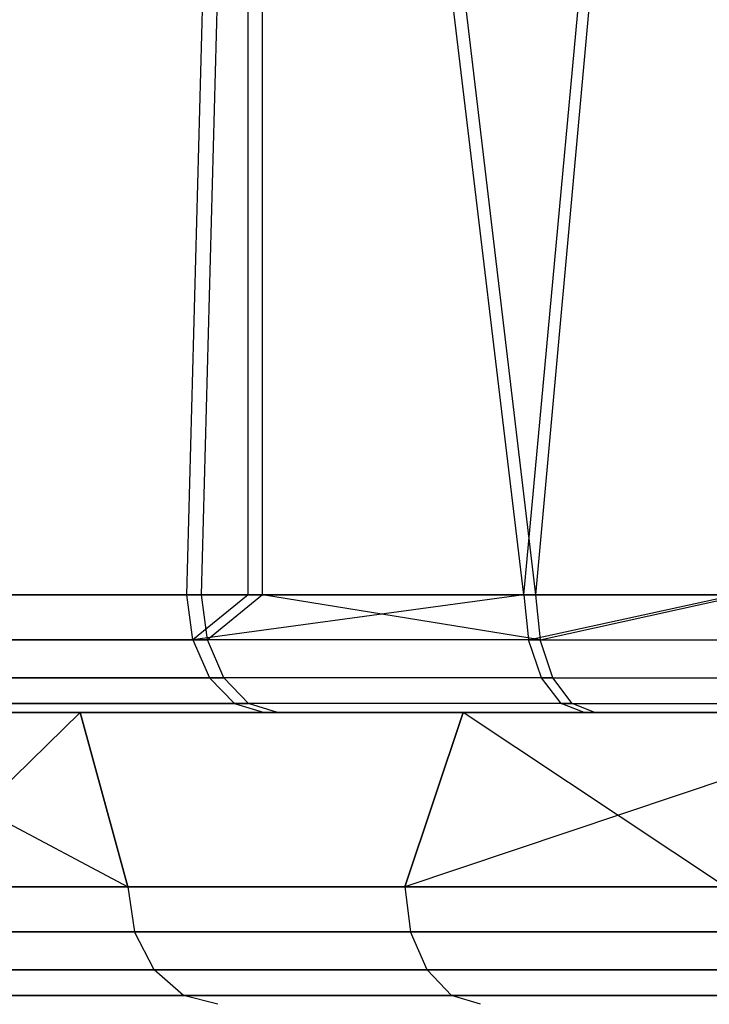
# Model space of a CAD drawing. Extents: x 4.9 to 22.3, y -20.4 to 0.
# Tile 77 of 95: x 9.1 to 9.7, y -2.3 to -1.5. Entities that reach past the tile are written whole.
import ezdxf

# ---------------------------------------------------------------- set-up
doc = ezdxf.new("R2010")
doc.units = 0
doc.header["$LTSCALE"] = 2.54
doc.layers.get('0').update_dxf_attribs({"color": 13, "linetype": 'CONTINUOUS'})

# ---------------------------------------------------------------- blocks, each defined once
blk = doc.blocks.new('AMELIA-10495_B_STL')
at = {"color": 0}
for p, q in [((9.23449, -1.95176, 22.56144), (9.28651, 0, 22.60496)), ((9.23449, -1.95176, 22.56144), (9.28651, 0, 22.60496)), ((9.24694, -1.95176, 13.40051), (9.29859, 0, 13.35851)), ((9.24694, -1.95176, 13.40051), (9.29859, 0, 13.35851)), ((9.28651, -1.95176, 22.60496), (9.28651, 0, 22.60496)), ((9.28651, -1.95176, 22.60496), (9.28651, 0, 22.60496)), ((9.52086, -1.95176, 22.76843), (9.28651, 0, 22.60496)), ((9.52086, -1.95176, 22.76843), (9.28651, 0, 22.60496)), ((9.29859, -1.95176, 13.35851), (9.29859, 0, 13.35851)), ((9.29859, 0, 13.35851), (9.53064, -1.95176, 13.2009)), ((9.29859, 0, 13.35851), (9.53064, -1.95176, 13.2009)), ((9.29859, -1.95176, 13.35851), (9.29859, 0, 13.35851)), ((9.52086, -1.95176, 22.76843), (9.70053, 0, 22.86374)), ((9.52086, -1.95176, 22.76843), (9.70053, 0, 22.86374)), ((9.70796, 0, 13.10915), (9.53064, -1.95176, 13.2009)), ((9.70796, 0, 13.10915), (9.53064, -1.95176, 13.2009)), ((8.98866, -1.95176, 22.30763), (9.23449, -1.95176, 22.56144)), ((8.98866, -1.95176, 22.30763), (9.23449, -1.95176, 22.56144)), ((9.24694, -1.95176, 13.40051), (9.00166, -1.95176, 13.64579)), ((9.24694, -1.95176, 13.40051), (9.00166, -1.95176, 13.64579)), ((9.23449, -1.95176, 22.56144), (9.28651, -1.95176, 22.60496)), ((9.23948, -1.99002, 22.55568), (9.23449, -1.95176, 22.56144)), ((9.23449, -1.95176, 22.56144), (9.28651, -1.95176, 22.60496)), ((9.23948, -1.99002, 22.55568), (9.23449, -1.95176, 22.56144)), ((9.52086, -1.95176, 22.76843), (9.23948, -1.99002, 22.55568)), ((9.52086, -1.95176, 22.76843), (9.23948, -1.99002, 22.55568)), ((9.28651, -1.95176, 22.60496), (9.23948, -1.99002, 22.55568)), ((9.28651, -1.95176, 22.60496), (9.23948, -1.99002, 22.55568)), ((9.29859, -1.95176, 13.35851), (9.24694, -1.95176, 13.40051)), ((9.29859, -1.95176, 13.35851), (9.24694, -1.95176, 13.40051)), ((9.25184, -1.99002, 13.40634), (9.24694, -1.95176, 13.40051)), ((9.25184, -1.99002, 13.40634), (9.24694, -1.95176, 13.40051)), ((9.29859, -1.95176, 13.35851), (9.25184, -1.99002, 13.40634)), ((9.29859, -1.95176, 13.35851), (9.25184, -1.99002, 13.40634)), ((9.28651, -1.95176, 22.60496), (9.52086, -1.95176, 22.76843)), ((9.28651, -1.95176, 22.60496), (9.52086, -1.95176, 22.76843)), ((9.53064, -1.95176, 13.2009), (9.29859, -1.95176, 13.35851)), ((9.53064, -1.95176, 13.2009), (9.29859, -1.95176, 13.35851)), ((9.53447, -1.99002, 13.20748), (9.29859, -1.95176, 13.35851)), ((9.53447, -1.99002, 13.20748), (9.29859, -1.95176, 13.35851)), ((9.52086, -1.95176, 22.76843), (9.70053, -1.95176, 22.86374)), ((9.52086, -1.95176, 22.76843), (9.70053, -1.95176, 22.86374)), ((9.52086, -1.95176, 22.76843), (9.52476, -1.99002, 22.7619)), ((9.52086, -1.95176, 22.76843), (9.52476, -1.99002, 22.7619)), ((9.52476, -1.99002, 22.7619), (9.70053, -1.95176, 22.86374)), ((9.52476, -1.99002, 22.7619), (9.70053, -1.95176, 22.86374)), ((9.70796, -1.95176, 13.10915), (9.53064, -1.95176, 13.2009)), ((9.53064, -1.95176, 13.2009), (9.53447, -1.99002, 13.20748)), ((9.53064, -1.95176, 13.2009), (9.53447, -1.99002, 13.20748)), ((9.70796, -1.95176, 13.10915), (9.53064, -1.95176, 13.2009)), ((9.53447, -1.99002, 13.20748), (9.70796, -1.95176, 13.10915)), ((9.53447, -1.99002, 13.20748), (9.70796, -1.95176, 13.10915)), ((9.23948, -1.99002, 22.55568), (8.99457, -1.99002, 22.30283)), ((9.23948, -1.99002, 22.55568), (8.99457, -1.99002, 22.30283)), ((9.00749, -1.99002, 13.65069), (9.25184, -1.99002, 13.40634)), ((9.00749, -1.99002, 13.65069), (9.25184, -1.99002, 13.40634)), ((9.52476, -1.99002, 22.7619), (9.23948, -1.99002, 22.55568)), ((9.23948, -1.99002, 22.55568), (9.25367, -2.02247, 22.53929)), ((9.23948, -1.99002, 22.55568), (9.25367, -2.02247, 22.53929)), ((9.52476, -1.99002, 22.7619), (9.23948, -1.99002, 22.55568)), ((9.53447, -1.99002, 13.20748), (9.25184, -1.99002, 13.40634)), ((9.53447, -1.99002, 13.20748), (9.25184, -1.99002, 13.40634)), ((9.2658, -2.02247, 13.42293), (9.25184, -1.99002, 13.40634)), ((9.2658, -2.02247, 13.42293), (9.25184, -1.99002, 13.40634)), ((9.53587, -2.02247, 22.74328), (9.52476, -1.99002, 22.7619)), ((9.52476, -1.99002, 22.7619), (9.84167, -1.99002, 22.91514)), ((9.52476, -1.99002, 22.7619), (9.84167, -1.99002, 22.91514)), ((9.53587, -2.02247, 22.74328), (9.52476, -1.99002, 22.7619)), ((9.54537, -2.02247, 13.22622), (9.53447, -1.99002, 13.20748)), ((9.53447, -1.99002, 13.20748), (9.84699, -1.99002, 13.06001)), ((9.53447, -1.99002, 13.20748), (9.84699, -1.99002, 13.06001)), ((9.54537, -2.02247, 13.22622), (9.53447, -1.99002, 13.20748)), ((9.25367, -2.02247, 22.53929), (9.01141, -2.02247, 22.28917)), ((9.25367, -2.02247, 22.53929), (9.01141, -2.02247, 22.28917)), ((9.02408, -2.02247, 13.66465), (9.2658, -2.02247, 13.42293)), ((9.02408, -2.02247, 13.66465), (9.2658, -2.02247, 13.42293)), ((9.53587, -2.02247, 22.74328), (9.25367, -2.02247, 22.53929)), ((9.25367, -2.02247, 22.53929), (9.2749, -2.04414, 22.51477)), ((9.53587, -2.02247, 22.74328), (9.25367, -2.02247, 22.53929)), ((9.25367, -2.02247, 22.53929), (9.2749, -2.04414, 22.51477)), ((9.54537, -2.02247, 13.22622), (9.2658, -2.02247, 13.42293)), ((9.54537, -2.02247, 13.22622), (9.2658, -2.02247, 13.42293)), ((9.28668, -2.04414, 13.44776), (9.2658, -2.02247, 13.42293)), ((9.28668, -2.04414, 13.44776), (9.2658, -2.02247, 13.42293)), ((9.5525, -2.04414, 22.71543), (9.53587, -2.02247, 22.74328)), ((9.53587, -2.02247, 22.74328), (9.84936, -2.02247, 22.89487)), ((9.53587, -2.02247, 22.74328), (9.84936, -2.02247, 22.89487)), ((9.5525, -2.04414, 22.71543), (9.53587, -2.02247, 22.74328)), ((9.56169, -2.04414, 13.25426), (9.54537, -2.02247, 13.22622)), ((9.54537, -2.02247, 13.22622), (9.85452, -2.02247, 13.08034)), ((9.54537, -2.02247, 13.22622), (9.85452, -2.02247, 13.08034)), ((9.56169, -2.04414, 13.25426), (9.54537, -2.02247, 13.22622)), ((9.2749, -2.04414, 22.51477), (9.0366, -2.04414, 22.26873)), ((9.2749, -2.04414, 22.51477), (9.0366, -2.04414, 22.26873)), ((9.0489, -2.04414, 13.68553), (9.28668, -2.04414, 13.44776)), ((9.0489, -2.04414, 13.68553), (9.28668, -2.04414, 13.44776)), ((9.5525, -2.04414, 22.71543), (9.2749, -2.04414, 22.51477)), ((9.2749, -2.04414, 22.51477), (9.29995, -2.05176, 22.48584)), ((9.5525, -2.04414, 22.71543), (9.2749, -2.04414, 22.51477)), ((9.2749, -2.04414, 22.51477), (9.29995, -2.05176, 22.48584)), ((9.56169, -2.04414, 13.25426), (9.28668, -2.04414, 13.44776)), ((9.56169, -2.04414, 13.25426), (9.28668, -2.04414, 13.44776)), ((9.31131, -2.05176, 13.47704), (9.28668, -2.04414, 13.44776)), ((9.31131, -2.05176, 13.47704), (9.28668, -2.04414, 13.44776)), ((9.57212, -2.05176, 22.68257), (9.5525, -2.04414, 22.71543)), ((9.5525, -2.04414, 22.71543), (9.86087, -2.04414, 22.86454)), ((9.5525, -2.04414, 22.71543), (9.86087, -2.04414, 22.86454)), ((9.57212, -2.05176, 22.68257), (9.5525, -2.04414, 22.71543)), ((9.58093, -2.05176, 13.28733), (9.56169, -2.04414, 13.25426)), ((9.56169, -2.04414, 13.25426), (9.86579, -2.04414, 13.11076)), ((9.56169, -2.04414, 13.25426), (9.86579, -2.04414, 13.11076)), ((9.58093, -2.05176, 13.28733), (9.56169, -2.04414, 13.25426)), ((9.14385, -2.05176, 13.85313), (8.90447, -2.05176, 14.24613)), ((8.90447, -2.05176, 21.65092), (9.14385, -2.05176, 22.04391)), ((8.90447, -2.05176, 14.24613), (9.18418, -2.2, 13.80354)), ((8.90447, -2.05176, 14.24613), (9.18418, -2.2, 13.80354)), ((9.14385, -2.05176, 13.85313), (8.90447, -2.05176, 14.24613)), ((8.90447, -2.05176, 21.65092), (9.14385, -2.05176, 22.04391)), ((8.99255, -2.2, 21.82115), (9.14385, -2.05176, 22.04391)), ((8.99255, -2.2, 21.82115), (9.14385, -2.05176, 22.04391)), ((9.29995, -2.05176, 22.48584), (9.06631, -2.05176, 22.24462)), ((9.29995, -2.05176, 22.48584), (9.06631, -2.05176, 22.24462)), ((9.07819, -2.05176, 13.71016), (9.31131, -2.05176, 13.47704)), ((9.07819, -2.05176, 13.71016), (9.31131, -2.05176, 13.47704)), ((9.46924, -2.05176, 13.52775), (9.14385, -2.05176, 13.85313)), ((9.14385, -2.05176, 22.04391), (9.46924, -2.05176, 22.36929)), ((9.14385, -2.05176, 13.85313), (9.18418, -2.2, 13.80354)), ((9.46924, -2.05176, 13.52775), (9.14385, -2.05176, 13.85313)), ((9.14385, -2.05176, 13.85313), (9.18418, -2.2, 13.80354)), ((9.18418, -2.2, 22.0935), (9.14385, -2.05176, 22.04391)), ((9.14385, -2.05176, 22.04391), (9.46924, -2.05176, 22.36929)), ((9.18418, -2.2, 22.0935), (9.14385, -2.05176, 22.04391)), ((9.57212, -2.05176, 22.68257), (9.29995, -2.05176, 22.48584)), ((9.57212, -2.05176, 22.68257), (9.29995, -2.05176, 22.48584)), ((9.31131, -2.05176, 13.47704), (9.58093, -2.05176, 13.28733)), ((9.31131, -2.05176, 13.47704), (9.58093, -2.05176, 13.28733)), ((9.41965, -2.2, 13.56807), (9.46924, -2.05176, 13.52775)), ((9.41965, -2.2, 13.56807), (9.46924, -2.05176, 13.52775)), ((9.46924, -2.05176, 22.36929), (9.41965, -2.2, 22.32897)), ((9.86223, -2.05176, 22.60867), (9.41965, -2.2, 22.32897)), ((9.86223, -2.05176, 22.60867), (9.41965, -2.2, 22.32897)), ((9.46924, -2.05176, 22.36929), (9.41965, -2.2, 22.32897)), ((9.86223, -2.05176, 13.28837), (9.46924, -2.05176, 13.52775)), ((9.46924, -2.05176, 22.36929), (9.86223, -2.05176, 22.60867)), ((9.692, -2.2, 13.37645), (9.46924, -2.05176, 13.52775)), ((9.86223, -2.05176, 13.28837), (9.46924, -2.05176, 13.52775)), ((9.692, -2.2, 13.37645), (9.46924, -2.05176, 13.52775)), ((9.46924, -2.05176, 22.36929), (9.86223, -2.05176, 22.60867)), ((9.87444, -2.05176, 22.82876), (9.57212, -2.05176, 22.68257)), ((9.87444, -2.05176, 22.82876), (9.57212, -2.05176, 22.68257)), ((9.58093, -2.05176, 13.28733), (9.87908, -2.05176, 13.14665)), ((9.58093, -2.05176, 13.28733), (9.87908, -2.05176, 13.14665)), ((9.18418, -2.2, 13.80354), (8.99255, -2.2, 14.07589)), ((8.99255, -2.2, 21.82115), (9.18418, -2.2, 22.0935)), ((8.99255, -2.2, 21.82115), (9.18418, -2.2, 22.0935)), ((9.18418, -2.2, 13.80354), (8.99255, -2.2, 14.07589)), ((9.41965, -2.2, 13.56807), (9.18418, -2.2, 13.80354)), ((9.18418, -2.2, 22.0935), (9.41965, -2.2, 22.32897)), ((9.18418, -2.2, 22.0935), (9.41965, -2.2, 22.32897)), ((9.18418, -2.2, 22.0935), (9.19, -2.23827, 22.0886)), ((9.18418, -2.2, 22.0935), (9.19, -2.23827, 22.0886)), ((9.18418, -2.2, 13.80354), (9.19, -2.23827, 13.80844)), ((9.41965, -2.2, 13.56807), (9.18418, -2.2, 13.80354)), ((9.18418, -2.2, 13.80354), (9.19, -2.23827, 13.80844)), ((9.692, -2.2, 13.37645), (9.41965, -2.2, 13.56807)), ((9.41965, -2.2, 22.32897), (9.692, -2.2, 22.52059)), ((9.41965, -2.2, 22.32897), (9.692, -2.2, 22.52059)), ((9.41965, -2.2, 22.32897), (9.42455, -2.23827, 22.32314)), ((9.41965, -2.2, 22.32897), (9.42455, -2.23827, 22.32314)), ((9.41965, -2.2, 13.56807), (9.42455, -2.23827, 13.5739)), ((9.692, -2.2, 13.37645), (9.41965, -2.2, 13.56807)), ((9.41965, -2.2, 13.56807), (9.42455, -2.23827, 13.5739)), ((9.19, -2.23827, 22.0886), (8.99913, -2.23827, 21.81732)), ((9.19, -2.23827, 22.0886), (8.99913, -2.23827, 21.81732)), ((8.99913, -2.23827, 14.07972), (9.19, -2.23827, 13.80844)), ((8.99913, -2.23827, 14.07972), (9.19, -2.23827, 13.80844)), ((9.20659, -2.27071, 22.07464), (9.19, -2.23827, 22.0886)), ((9.42455, -2.23827, 22.32314), (9.19, -2.23827, 22.0886)), ((9.20659, -2.27071, 22.07464), (9.19, -2.23827, 22.0886)), ((9.42455, -2.23827, 22.32314), (9.19, -2.23827, 22.0886)), ((9.20659, -2.27071, 13.8224), (9.19, -2.23827, 13.80844)), ((9.19, -2.23827, 13.80844), (9.42455, -2.23827, 13.5739)), ((9.20659, -2.27071, 13.8224), (9.19, -2.23827, 13.80844)), ((9.19, -2.23827, 13.80844), (9.42455, -2.23827, 13.5739)), ((9.4385, -2.27071, 22.30655), (9.42455, -2.23827, 22.32314)), ((9.69583, -2.23827, 22.51401), (9.42455, -2.23827, 22.32314)), ((9.4385, -2.27071, 22.30655), (9.42455, -2.23827, 22.32314)), ((9.69583, -2.23827, 22.51401), (9.42455, -2.23827, 22.32314)), ((9.4385, -2.27071, 13.59049), (9.42455, -2.23827, 13.5739)), ((9.42455, -2.23827, 13.5739), (9.69583, -2.23827, 13.38303)), ((9.4385, -2.27071, 13.59049), (9.42455, -2.23827, 13.5739)), ((9.42455, -2.23827, 13.5739), (9.69583, -2.23827, 13.38303)), ((9.20659, -2.27071, 22.07464), (9.01787, -2.27071, 21.80642)), ((9.20659, -2.27071, 22.07464), (9.01787, -2.27071, 21.80642)), ((9.01787, -2.27071, 14.09062), (9.20659, -2.27071, 13.8224)), ((9.01787, -2.27071, 14.09062), (9.20659, -2.27071, 13.8224)), ((9.23142, -2.29239, 22.05376), (9.20659, -2.27071, 22.07464)), ((9.4385, -2.27071, 22.30655), (9.20659, -2.27071, 22.07464)), ((9.23142, -2.29239, 22.05376), (9.20659, -2.27071, 22.07464)), ((9.4385, -2.27071, 22.30655), (9.20659, -2.27071, 22.07464)), ((9.23142, -2.29239, 13.84328), (9.20659, -2.27071, 13.8224)), ((9.20659, -2.27071, 13.8224), (9.4385, -2.27071, 13.59049)), ((9.23142, -2.29239, 13.84328), (9.20659, -2.27071, 13.8224)), ((9.20659, -2.27071, 13.8224), (9.4385, -2.27071, 13.59049)), ((9.45938, -2.29239, 22.28172), (9.4385, -2.27071, 22.30655)), ((9.70673, -2.27071, 22.49528), (9.4385, -2.27071, 22.30655)), ((9.45938, -2.29239, 22.28172), (9.4385, -2.27071, 22.30655)), ((9.70673, -2.27071, 22.49528), (9.4385, -2.27071, 22.30655)), ((9.45938, -2.29239, 13.61532), (9.4385, -2.27071, 13.59049)), ((9.4385, -2.27071, 13.59049), (9.70673, -2.27071, 13.40176)), ((9.45938, -2.29239, 13.61532), (9.4385, -2.27071, 13.59049)), ((9.4385, -2.27071, 13.59049), (9.70673, -2.27071, 13.40176)), ((9.23142, -2.29239, 22.05376), (9.04591, -2.29239, 21.7901)), ((9.23142, -2.29239, 22.05376), (9.04591, -2.29239, 21.7901)), ((9.04591, -2.29239, 14.10694), (9.23142, -2.29239, 13.84328)), ((9.04591, -2.29239, 14.10694), (9.23142, -2.29239, 13.84328)), ((9.26071, -2.3, 22.02913), (9.23142, -2.29239, 22.05376)), ((9.45938, -2.29239, 22.28172), (9.23142, -2.29239, 22.05376)), ((9.26071, -2.3, 22.02913), (9.23142, -2.29239, 22.05376)), ((9.45938, -2.29239, 22.28172), (9.23142, -2.29239, 22.05376)), ((9.26071, -2.3, 13.86791), (9.23142, -2.29239, 13.84328)), ((9.23142, -2.29239, 13.84328), (9.45938, -2.29239, 13.61532)), ((9.26071, -2.3, 13.86791), (9.23142, -2.29239, 13.84328)), ((9.23142, -2.29239, 13.84328), (9.45938, -2.29239, 13.61532)), ((9.48402, -2.3, 22.25244), (9.45938, -2.29239, 22.28172)), ((9.72305, -2.29239, 22.46724), (9.45938, -2.29239, 22.28172)), ((9.48402, -2.3, 22.25244), (9.45938, -2.29239, 22.28172)), ((9.72305, -2.29239, 22.46724), (9.45938, -2.29239, 22.28172)), ((9.48402, -2.3, 13.6446), (9.45938, -2.29239, 13.61532)), ((9.45938, -2.29239, 13.61532), (9.72305, -2.29239, 13.4298)), ((9.48402, -2.3, 13.6446), (9.45938, -2.29239, 13.61532)), ((9.45938, -2.29239, 13.61532), (9.72305, -2.29239, 13.4298))]:
    blk.add_line(p, q, dxfattribs=at)

msp = doc.modelspace()

# ---------------------------------------------------------------- block references
at = {"color": 0}
msp.add_blockref('AMELIA-10495_B_STL', (0, 0), dxfattribs=at)

doc.saveas('drawing.dxf')
